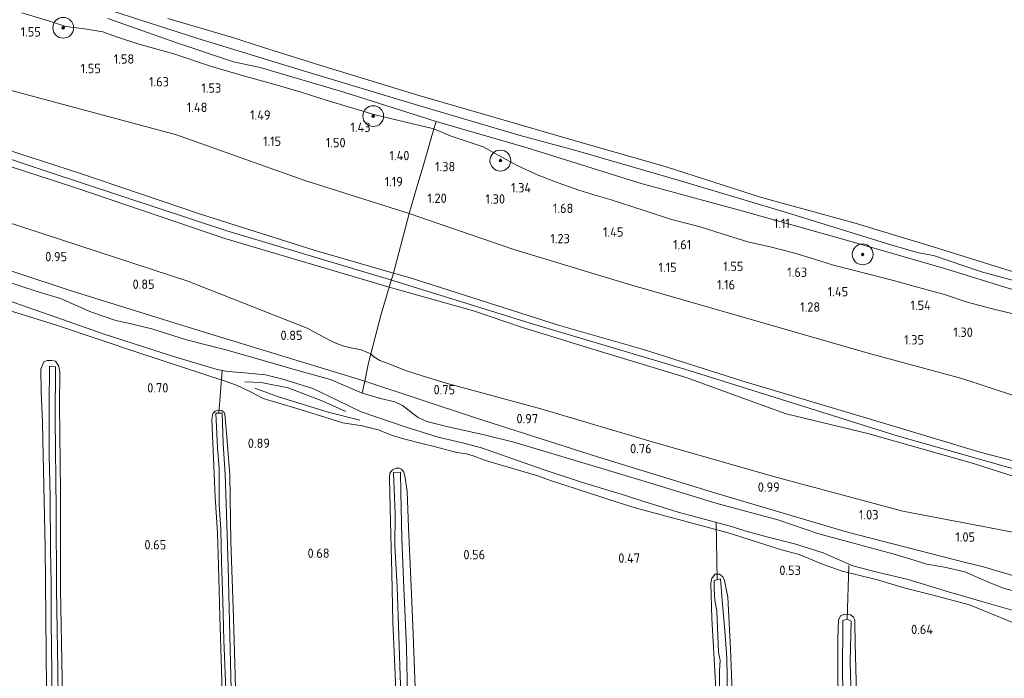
# Model space of a CAD drawing. Extents: x 126429 to 133038, y 413091 to 414846.
# Tile 111 of 256: x 128156 to 128344, y 413815 to 413941. Entities that reach past the tile are written whole.
import ezdxf
from ezdxf.enums import TextEntityAlignment as Align

# ---------------------------------------------------------------- set-up
doc = ezdxf.new("R2010")
doc.units = 0
for name, color, linetype, lineweight in [('B-ME-GR-BOOM-S', 90, 'Continuous', 25), ('B-ME-GR-GRAS-GV', 60, 'Continuous', 13), ('B-ME-GW-OPHOGING_KRUIN-G', 90, 'Continuous', 18), ('B-ME-GW-TALUD_KRUIN-G', 90, 'Continuous', 18), ('B-ME-GW-TALUD_TEEN-G', 90, 'Continuous', 18), ('B-ME-IE-TERREINAFSCHEIDING_DOORGANG-G', 210, 'Continuous', 18), ('B-ME-IE-TERREINAFSCHEIDING_KUNSTMATIG_HEKWERK-G', 20, 'IE-TERREINAFSCHEIDING-KUNSTMATIG', 18), ('B-ME-KW-KUNSTWERK_DUIKER-G', 170, 'Continuous', 18), ('B-ME-OB-BEKLEDING_STORTSTEEN-GV', 30, 'Continuous', 18), ('B-ME-OB-OEVERVOORZIENING-G', 7, 'Continuous', 18), ('B-ME-OG-BREUKLIJN-G', 7, 'Continuous', 18), ('B-ME-OG-HOOGTELIJN-G', 7, 'Continuous', 18), ('B-ME-OG-HOOGTEPUNT-S', 7, 'Continuous', 25), ('B-ME-OG-WATER_RIVIER-GV', 130, 'Continuous', 18), ('B-ME-OG-WATER_SLOOT-G', 120, 'Continuous', 18), ('B-ME-OG-WATER_SLOOT-GV', 120, 'Continuous', 18)]:
    doc.layers.add(name, color=color, linetype=linetype, lineweight=lineweight)
doc.styles.add('NLCS-ISO-ANNOTATIVE-T18', font='NLCS-ISO.ttf', dxfattribs={"height": 1.8})
doc.linetypes.add('IE-TERREINAFSCHEIDING-KUNSTMATIG', pattern='A,4,[82,NLCS.SHX,S=0.75,R=90,X=0,Y=0],4,-2', length=10)

# ---------------------------------------------------------------- blocks, each defined once
blk = doc.blocks.new('SAL-HOOGTELABEL-SO')
at = {"color": 0, "linetype": 'ByBlock', "lineweight": -2, "style": 'NLCS-ISO-ANNOTATIVE-T18'}
blk.add_attdef('HOOGTE', text='', height=1.8, dxfattribs=at).set_placement((2.79, 0), align=Align.RIGHT)
blk = doc.blocks.new('SGR-BOOM_01-SO')
at = {"linetype": 'ByBlock', "lineweight": 18}
h = blk.add_hatch(color=0, dxfattribs=at)
h.dxf.hatch_style = 1
edge = h.paths.add_edge_path()
edge.add_arc((0, 0), 0.25, 0, 360)
at = {"color": 0, "linetype": 'ByBlock', "lineweight": 18}
for radius in [2, 0.25]:
    blk.add_circle((0, 0), radius, dxfattribs=at)

msp = doc.modelspace()

# ---------------------------------------------------------------- linework, layer by layer
at = {"layer": 'B-ME-GR-GRAS-GV'}
for points in [[(128230.217, 413904.177, 1.15), (128227.207, 413892.765, 2.163), (128211.991, 413897.162, 2.234), (128190.393, 413904.013, 2.142), (128167.227, 413911.86, 2.122), (128138.763, 413921.108, 2.066), (128112.009, 413930.24, 2.058), (128088.571, 413937.315, 2.06), (128061.712, 413945.917, 2.032), (128040.959, 413953.087, 2.02), (128031.621, 413956.02, 2), (128032.884, 413966.788, 1.136), (128053.857, 413959.604, 1.18), (128075.097, 413952.273, 1.2), (128096.292, 413944.97, 1.222), (128124.951, 413936.645, 1.22), (128151.477, 413928.457, 1.216), (128185.613, 413919.301, 1.21), (128210.214, 413910.544, 1.228)], [(128227.207, 413892.765, 2.163), (128226.382, 413890.072, 2.05), (128194.859, 413899.391, 2.02), (128166.516, 413909.097, 1.928), (128136.108, 413918.91, 1.932), (128108.662, 413927.529, 1.93), (128079.033, 413936.478, 1.932), (128063.09, 413941.748, 1.934), (128050.891, 413945.856, 1.954), (128031.153, 413952.033, 2), (128031.621, 413956.02, 2), (128040.959, 413953.087, 2.02), (128061.712, 413945.917, 2.032), (128088.571, 413937.315, 2.06), (128112.009, 413930.24, 2.058), (128138.763, 413921.108, 2.066), (128167.227, 413911.86, 2.122), (128190.393, 413904.013, 2.142), (128211.991, 413897.162, 2.234)], [(128224.839, 413884.887, 1.55), (128222.868, 413877.3, 0.728), (128221.041, 413878.03, 0.856), (128219.4, 413878.35, 0.892), (128217.719, 413878.721, 0.956), (128215.839, 413879.444, 1), (128213.852, 413880.486, 1.028), (128210.662, 413882.177, 1.05), (128187.789, 413891.195, 1.048), (128152.841, 413902.656, 1.038), (128127.945, 413910.431, 1.036), (128093.527, 413921.765, 0.986), (128059.575, 413931.962, 0.98), (128029.901, 413941.365, 0.994), (128031.153, 413952.033, 2), (128050.891, 413945.856, 1.954), (128063.09, 413941.748, 1.934), (128079.033, 413936.478, 1.932), (128108.662, 413927.529, 1.93), (128136.108, 413918.91, 1.932), (128166.516, 413909.097, 1.928), (128194.859, 413899.391, 2.02), (128226.382, 413890.072, 2.05)], [(128222.411, 413875.54, 0.538), (128221.726, 413872.013, 0.802), (128190.715, 413881.49, 0.762), (128165.408, 413889.38, 0.748), (128144.521, 413896.272, 0.802), (128119.263, 413904.181, 0.822), (128089.983, 413913.305, 0.838), (128057.463, 413923.441, 0.848), (128028.863, 413932.515, 0.846), (128029.901, 413941.365, 0.994), (128059.575, 413931.962, 0.98), (128093.527, 413921.765, 0.986), (128127.945, 413910.431, 1.036), (128152.841, 413902.656, 1.038), (128187.789, 413891.195, 1.048), (128210.662, 413882.177, 1.05), (128213.852, 413880.486, 1.028), (128215.839, 413879.444, 1), (128217.719, 413878.721, 0.956), (128219.4, 413878.35, 0.892), (128221.041, 413878.03, 0.856), (128222.868, 413877.3, 0.728)], [(128371.495, 413861.917, 1.265), (128370.557, 413850.41, 1.922), (128339.941, 413858.311, 2.028), (128321.026, 413864.021, 2.136), (128294.06, 413872.068, 2.108), (128275.157, 413878.107, 2.056), (128259.071, 413882.708, 2.024), (128230.405, 413891.836, 2.274), (128227.207, 413892.765, 2.163), (128230.217, 413904.177, 1.15), (128250.144, 413897.385, 1.282), (128272.065, 413890.688, 1.29), (128298.518, 413883.121, 1.294), (128318.257, 413877.392, 1.3), (128336.271, 413872.511, 1.3), (128356.431, 413865.914, 1.332)], [(128370.557, 413850.41, 1.922), (128370.298, 413847.457, 1.974), (128355.419, 413850.795, 2.014), (128338.501, 413856.217, 2.046), (128318.244, 413861.955, 2.034), (128302.54, 413865.736, 2), (128293.555, 413869.024, 1.976), (128283.548, 413872.682, 1.942), (128266.276, 413877.884, 1.934), (128251.76, 413882.385, 2), (128242.572, 413885.553, 2.094), (128226.382, 413890.072, 2.05), (128227.207, 413892.765, 2.163), (128230.405, 413891.836, 2.274), (128259.071, 413882.708, 2.024), (128275.157, 413878.107, 2.056), (128294.06, 413872.068, 2.108), (128321.026, 413864.021, 2.136), (128339.941, 413858.311, 2.028)]]:
    msp.add_polyline3d(points, close=True, dxfattribs=at)
for points in [[(128155.963, 413942.743, 1.274), (128161.259, 413941.107, 1.28), (128164.359, 413940.11, 1.25), (128167.942, 413939.65, 1.22), (128171.514, 413939.074, 1.216), (128174.072, 413938.088, 1.246), (128178.22, 413936.741, 1.292), (128185.118, 413934.86, 1.264), (128192.335, 413932.449, 1.278), (128198.48, 413930.602, 1.306), (128204.483, 413928.959, 1.294), (128209.538, 413927.49, 1.31), (128214.326, 413925.956, 1.3), (128219.606, 413924.392, 1.28), (128223.718, 413923.144, 1.25), (128227.991, 413922.09, 1.204), (128234.965, 413920.44, 1.125), (128233.057, 413913.767, 1.288), (128231.57, 413908.834, 1.275), (128230.217, 413904.177, 1.15), (128210.214, 413910.544, 1.228), (128185.613, 413919.301, 1.21), (128151.477, 413928.457, 1.216)], [(128172.416, 413941.632, 0.85), (128185.304, 413937.067, 0.85), (128196.539, 413933.346, 0.85), (128201.657, 413932.21, 0.85), (128217.717, 413927.467, 0.85), (128235.41, 413921.874, 0.85), (128234.965, 413920.44, 1.125), (128227.991, 413922.09, 1.204), (128223.718, 413923.144, 1.25), (128219.606, 413924.392, 1.28), (128214.326, 413925.956, 1.3), (128209.538, 413927.49, 1.31), (128204.483, 413928.959, 1.294), (128198.48, 413930.602, 1.306), (128192.335, 413932.449, 1.278), (128185.118, 413934.86, 1.264), (128178.22, 413936.741, 1.292), (128174.072, 413938.088, 1.246), (128171.514, 413939.074, 1.216), (128167.942, 413939.65, 1.22), (128164.359, 413940.11, 1.25), (128161.259, 413941.107, 1.28), (128155.963, 413942.743, 1.274)], [(128346.38, 413884.914, 1.414), (128342.121, 413885.895, 1.42), (128337.259, 413887.177, 1.424), (128332.911, 413888.64, 1.426), (128328.165, 413889.911, 1.428), (128323.134, 413891.377, 1.432), (128317.92, 413892.675, 1.438), (128311.608, 413894.303, 1.472), (128307.979, 413895.429, 1.512), (128304.236, 413896.59, 1.49), (128299.711, 413897.718, 1.476), (128295.225, 413898.771, 1.462), (128290.476, 413900.231, 1.438), (128286.032, 413901.68, 1.384), (128280.545, 413903.078, 1.39), (128275.531, 413904.708, 1.402), (128268.807, 413906.877, 1.41), (128266.106, 413907.642, 1.414), (128262.775, 413908.688, 1.406), (128258.796, 413910.063, 1.418), (128254.974, 413911.587, 1.38), (128251.061, 413913.357, 1.308), (128247.342, 413915.388, 1.26), (128244.449, 413917, 1.194), (128241.149, 413918.113, 1.152), (128238.303, 413919.059, 1.17), (128234.965, 413920.44, 1.125), (128235.41, 413921.874, 0.85), (128252.903, 413916.843, 0.85), (128274.718, 413909.985, 0.85), (128294.036, 413904.733, 0.85), (128313.878, 413899.139, 0.85), (128332.735, 413893.696, 0.85), (128345.317, 413889.796, 0.85)], [(128356.431, 413865.914, 1.332), (128336.271, 413872.511, 1.3), (128318.257, 413877.392, 1.3), (128298.518, 413883.121, 1.294), (128272.065, 413890.688, 1.29), (128250.144, 413897.385, 1.282), (128230.217, 413904.177, 1.15), (128231.57, 413908.834, 1.275), (128233.057, 413913.767, 1.288), (128234.965, 413920.44, 1.125), (128238.303, 413919.059, 1.17), (128241.149, 413918.113, 1.152), (128244.449, 413917, 1.194), (128247.342, 413915.388, 1.26), (128251.061, 413913.357, 1.308), (128254.974, 413911.587, 1.38), (128258.796, 413910.063, 1.418), (128262.775, 413908.688, 1.406), (128266.106, 413907.642, 1.414), (128268.807, 413906.877, 1.41), (128275.531, 413904.708, 1.402), (128280.545, 413903.078, 1.39), (128286.032, 413901.68, 1.384), (128290.476, 413900.231, 1.438), (128295.225, 413898.771, 1.462), (128299.711, 413897.718, 1.476), (128304.236, 413896.59, 1.49), (128307.979, 413895.429, 1.512), (128311.608, 413894.303, 1.472), (128317.92, 413892.675, 1.438), (128323.134, 413891.377, 1.432), (128328.165, 413889.911, 1.428), (128332.911, 413888.64, 1.426), (128337.259, 413887.177, 1.424), (128342.121, 413885.895, 1.42), (128346.38, 413884.914, 1.414)], [(128144.521, 413896.272, 0.802), (128165.408, 413889.38, 0.748), (128190.715, 413881.49, 0.762), (128221.726, 413872.013, 0.802), (128221.212, 413869.694, -0.566), (128215.127, 413872.34, -0.566), (128209.752, 413873.828, -0.566), (128202.261, 413875.997, -0.566), (128195.324, 413878.001, -0.566), (128187.548, 413879.973, -0.566), (128180.892, 413882.047, -0.566), (128176.348, 413883.187, -0.566), (128173.947, 413883.697, -0.566), (128169.31, 413885.245, -0.566), (128163.377, 413887.862, -0.566), (128159.065, 413889.174, -0.566), (128151.427, 413891.651, -0.566)], [(128350.062, 413842.269, 1.064), (128324.932, 413847.089, 1.135), (128300.15, 413853.706, 0.902), (128276.192, 413860.593, 0.904), (128255.502, 413866.738, 0.912), (128237.318, 413871.614, 0.918), (128232.956, 413872.967, 0.92), (128229.514, 413874.105, 0.91), (128226.197, 413875.402, 0.878), (128224.615, 413875.967, 0.832), (128223.445, 413876.707, 0.824), (128222.868, 413877.3, 0.728), (128224.839, 413884.887, 1.55), (128226.382, 413890.072, 2.05), (128242.572, 413885.553, 2.094), (128251.76, 413882.385, 2), (128266.276, 413877.884, 1.934), (128283.548, 413872.682, 1.942), (128293.555, 413869.024, 1.976), (128302.54, 413865.736, 2), (128318.244, 413861.955, 2.034), (128338.501, 413856.217, 2.046), (128355.419, 413850.795, 2.014)], [(128151.882, 413888.037, -0.566), (128162.487, 413884.302, -0.566), (128171.758, 413881.079, -0.566), (128184.663, 413876.888, -0.566), (128193.414, 413874.26, -0.566), (128195.411, 413873.861, -0.566), (128198.022, 413873.703, -0.566), (128202.683, 413873.271, -0.566), (128206.04, 413872.386, -0.566), (128211.764, 413870.637, -0.566), (128216.537, 413868.324, -0.566), (128221.034, 413866.169, -0.566), (128229.499, 413863.243, -0.566), (128235.777, 413861.278, -0.566), (128240.5, 413860.211, -0.566), (128244.083, 413859.219, -0.566), (128255.949, 413855.101, -0.566), (128263.308, 413852.631, -0.566), (128271.73, 413850.086, -0.566), (128275.033, 413849.024, -0.566), (128281.865, 413846.87, -0.566), (128292.06, 413844.134, -0.566), (128294.606, 413843.292, -0.566), (128299.098, 413842.077, -0.566), (128304.172, 413840.798, -0.566), (128309.643, 413839.105, -0.566), (128315.35, 413836.569, -0.566), (128320.028, 413835.363, -0.566), (128325.958, 413833.946, -0.566), (128333.666, 413831.569, -0.566), (128341.001, 413829.507, -0.566), (128349.066, 413827.173, -0.566)], [(128150.187, 413886.62, 0.664), (128162.812, 413882.726, 0.614), (128178.563, 413877.429, 0.668), (128194.762, 413872.081, 0.825), (128197.101, 413871.288, 0.836), (128199.655, 413870.043, 0.84), (128202.246, 413868.7, 0.81), (128205.881, 413867.622, 0.784), (128209.357, 413866.603, 0.792), (128213.232, 413865.378, 0.768), (128217.501, 413864.048, 0.75), (128221.232, 413863.431, 0.75), (128224.312, 413862.672, 0.712), (128227.024, 413861.575, 0.646), (128229.126, 413860.946, 0.618), (128232.938, 413859.99, 0.602), (128235.032, 413859.502, 0.586), (128237.189, 413858.938, 0.61), (128239.415, 413858.366, 0.566), (128241.222, 413858.052, 0.594), (128242.528, 413857.698, 0.638), (128244.905, 413856.779, 0.676), (128248.112, 413855.832, 0.69), (128254.92, 413853.872, 0.675), (128257.374, 413852.972, 0.674), (128270.118, 413848.819, 0.7), (128271.331, 413848.442, 0.642), (128273.6, 413847.695, 0.556), (128291.421, 413842.892, 0.57), (128292.423, 413842.623, 0.576), (128301.67, 413839.679, 0.484), (128305.073, 413838.73, 0.447), (128309.546, 413836.918, 0.297), (128313.269, 413835.581, 0.447), (128320.081, 413833.912, 0.509), (128325.371, 413832.282, 0.409), (128330.468, 413831.038, 0.422), (128337.705, 413829.105, 0.459), (128349.313, 413824.347, 0.397)], [(128349.313, 413824.347, 0.397), (128337.705, 413829.105, 0.459), (128330.468, 413831.038, 0.422), (128325.371, 413832.282, 0.409), (128320.081, 413833.912, 0.509), (128313.269, 413835.581, 0.447), (128309.546, 413836.918, 0.297), (128305.073, 413838.73, 0.447), (128301.67, 413839.679, 0.484), (128292.423, 413842.623, 0.576), (128291.421, 413842.892, 0.57), (128273.6, 413847.695, 0.556), (128271.331, 413848.442, 0.642), (128270.118, 413848.819, 0.7), (128257.374, 413852.972, 0.674), (128254.92, 413853.872, 0.675), (128248.112, 413855.832, 0.69), (128244.905, 413856.779, 0.676), (128242.528, 413857.698, 0.638), (128241.222, 413858.052, 0.594), (128239.415, 413858.366, 0.566), (128237.189, 413858.938, 0.61), (128235.032, 413859.502, 0.586), (128232.938, 413859.99, 0.602), (128229.126, 413860.946, 0.618), (128227.024, 413861.575, 0.646), (128224.312, 413862.672, 0.712), (128221.232, 413863.431, 0.75), (128217.501, 413864.048, 0.75), (128213.232, 413865.378, 0.768), (128209.357, 413866.603, 0.792), (128205.881, 413867.622, 0.784), (128202.246, 413868.7, 0.81), (128199.655, 413870.043, 0.84), (128197.101, 413871.288, 0.836), (128194.762, 413872.081, 0.825), (128178.563, 413877.429, 0.668), (128162.812, 413882.726, 0.614), (128150.187, 413886.62, 0.664)], [(128163.669, 413814.92, 0.534), (128163.357, 413832.036, 0.422), (128163.337, 413850.897, 0.434), (128163.164, 413867.426, 0.509), (128163.251, 413873.719, 0.609), (128163.049, 413874.916, 0.547), (128162.409, 413875.844, 0.547), (128161.701, 413875.987, 0.497), (128160.787, 413875.981, 0.497), (128160.147, 413875.716, 0.472), (128159.608, 413874.306, 0.447), (128159.667, 413870.015, 0.384), (128159.895, 413864.172, 0.272), (128159.973, 413860.768, 0.359), (128160.438, 413840.222, 0.347), (128160.708, 413813.03, 0.409)], [(128160.708, 413813.03, 0.409), (128160.438, 413840.222, 0.347), (128159.973, 413860.768, 0.359), (128159.895, 413864.172, 0.272), (128159.667, 413870.015, 0.384), (128159.608, 413874.306, 0.447), (128160.147, 413875.716, 0.472), (128160.787, 413875.981, 0.497), (128161.701, 413875.987, 0.497), (128162.409, 413875.844, 0.547), (128163.049, 413874.916, 0.547), (128163.251, 413873.719, 0.609), (128163.164, 413867.426, 0.509), (128163.337, 413850.897, 0.434), (128163.357, 413832.036, 0.422), (128163.669, 413814.92, 0.534)], [(128345.397, 413834.917, 0.462), (128342.988, 413835.655, 0.824), (128340.41, 413836.371, 0.886), (128336.959, 413837.203, 0.872), (128314.347, 413843.06, 0.838), (128289.247, 413850.48, 0.836), (128266.368, 413857.493, 0.812), (128242.945, 413865.001, 0.792), (128221.726, 413872.013, 0.802), (128222.411, 413875.54, 0.538), (128222.868, 413877.3, 0.728), (128223.445, 413876.707, 0.824), (128224.615, 413875.967, 0.832), (128226.197, 413875.402, 0.878), (128229.514, 413874.105, 0.91), (128232.956, 413872.967, 0.92), (128237.318, 413871.614, 0.918), (128255.502, 413866.738, 0.912), (128276.192, 413860.593, 0.904), (128300.15, 413853.706, 0.902), (128324.932, 413847.089, 1.135), (128350.062, 413842.269, 1.064)], [(128163.006, 413805.159, -0.28), (128162.827, 413816.713, -0.28), (128162.627, 413831.998, -0.28), (128162.556, 413847.357, -0.28), (128162.326, 413864.725, -0.28), (128162.419, 413874.801, -0.28), (128161.253, 413874.877, -0.28), (128161.193, 413867.466, -0.28), (128161.21, 413857.769, -0.28), (128161.393, 413849.896, -0.28), (128161.473, 413839.588, -0.28), (128161.587, 413833.163, -0.28), (128161.604, 413825.802, -0.28), (128161.699, 413816.204, -0.28), (128161.654, 413804.833, -0.28)], [(128347.547, 413831.4, -0.566), (128344.269, 413832.269, -0.566), (128341.504, 413833.353, -0.566), (128336.835, 413835.45, -0.566), (128332.897, 413836.336, -0.566), (128329.534, 413836.877, -0.566), (128327.268, 413837.594, -0.566), (128323.69, 413838.673, -0.566), (128316.203, 413840.764, -0.566), (128308.808, 413842.703, -0.566), (128300.972, 413845.387, -0.566), (128289.036, 413848.617, -0.566), (128276.125, 413852.554, -0.566), (128267.173, 413855.288, -0.566), (128258.271, 413857.97, -0.566), (128250.326, 413860.326, -0.566), (128244.645, 413861.72, -0.566), (128237.446, 413863.349, -0.566), (128233.609, 413864.296, -0.566), (128231.95, 413865.068, -0.566), (128230.677, 413866.035, -0.566), (128228.979, 413867.341, -0.566), (128227.497, 413868.059, -0.566), (128224.719, 413868.704, -0.566), (128221.212, 413869.694, -0.566), (128221.726, 413872.013, 0.802), (128242.945, 413865.001, 0.792), (128266.368, 413857.493, 0.812), (128289.247, 413850.48, 0.836), (128314.347, 413843.06, 0.838), (128336.959, 413837.203, 0.872), (128340.41, 413836.371, 0.886), (128342.988, 413835.655, 0.824), (128345.397, 413834.917, 0.462)], [(128197.11, 413803.425, 0.446), (128196.869, 413815.64, 0.458), (128196.575, 413826.587, 0.483), (128196.032, 413841.271, 0.458), (128195.828, 413853.993, 0.533), (128195.251, 413861.316, 0.521), (128194.915, 413865.664, 0.621), (128194.77, 413865.997, 0.596), (128194.22, 413866.415, 0.596), (128193.561, 413866.43, 0.571), (128193.05, 413866.289, 0.508), (128192.608, 413865.791, 0.496), (128192.406, 413864.678, 0.496), (128192.61, 413860.104, 0.508), (128193.045, 413849.764, 0.471), (128193.504, 413842.9, 0.321), (128193.648, 413836.678, 0.471), (128193.918, 413826.949, 0.408), (128194.225, 413816.586, 0.383), (128194.617, 413804.317, 0.446)], [(128194.617, 413804.317, 0.446), (128194.225, 413816.586, 0.383), (128193.918, 413826.949, 0.408), (128193.648, 413836.678, 0.471), (128193.504, 413842.9, 0.321), (128193.045, 413849.764, 0.471), (128192.61, 413860.104, 0.508), (128192.406, 413864.678, 0.496), (128192.608, 413865.791, 0.496), (128193.05, 413866.289, 0.508), (128193.561, 413866.43, 0.571), (128194.22, 413866.415, 0.596), (128194.77, 413865.997, 0.596), (128194.915, 413865.664, 0.621), (128195.251, 413861.316, 0.521), (128195.828, 413853.993, 0.533), (128196.032, 413841.271, 0.458), (128196.575, 413826.587, 0.483), (128196.869, 413815.64, 0.458), (128197.11, 413803.425, 0.446)], [(128196.236, 413807.581, -0.055), (128195.867, 413823.201, -0.055), (128195.52, 413836.408, -0.055), (128195.125, 413848.525, -0.055), (128194.942, 413854.114, -0.055), (128194.565, 413860.087, -0.055), (128194.361, 413865.879, -0.055), (128193.167, 413865.855, -0.055), (128193.481, 413859.299, -0.055), (128193.775, 413855.332, -0.055), (128193.8, 413848.326, -0.055), (128194.127, 413843.546, -0.055), (128194.246, 413837.35, -0.055), (128194.49, 413829.907, -0.055), (128194.705, 413822.312, -0.055), (128195.124, 413811.286, -0.055)], [(128231.455, 413811.534, 0.608), (128230.978, 413823.45, 0.683), (128230.595, 413832.647, 0.633), (128230.131, 413843.954, 0.683), (128229.825, 413850.839, 0.608), (128229.501, 413853.461, 0.608), (128229.246, 413854.558, 0.546), (128228.801, 413855.126, 0.521), (128228.374, 413855.313, 0.571), (128227.764, 413855.301, 0.496), (128227.047, 413855.012, 0.471), (128226.551, 413854.388, 0.458), (128226.454, 413853.401, 0.408), (128226.583, 413847.686, 0.308), (128226.699, 413842.531, 0.346), (128226.895, 413835.241, 0.396), (128227.094, 413825.743, 0.446), (128227.466, 413817.206, 0.383), (128227.766, 413811.183, 0.433)], [(128227.766, 413811.183, 0.433), (128227.466, 413817.206, 0.383), (128227.094, 413825.743, 0.446), (128226.895, 413835.241, 0.396), (128226.699, 413842.531, 0.346), (128226.583, 413847.686, 0.308), (128226.454, 413853.401, 0.408), (128226.551, 413854.388, 0.458), (128227.047, 413855.012, 0.471), (128227.764, 413855.301, 0.496), (128228.374, 413855.313, 0.571), (128228.801, 413855.126, 0.521), (128229.246, 413854.558, 0.546), (128229.501, 413853.461, 0.608), (128229.825, 413850.839, 0.608), (128230.131, 413843.954, 0.683), (128230.595, 413832.647, 0.633), (128230.978, 413823.45, 0.683), (128231.455, 413811.534, 0.608)], [(128229.932, 413811.568, -0.405), (128229.704, 413820.889, -0.405), (128229.193, 413832.373, -0.405), (128228.842, 413841.849, -0.405), (128228.655, 413850.738, -0.405), (128228.586, 413854.547, -0.405), (128227.24, 413854.526, -0.405), (128227.547, 413846.523, -0.405), (128227.515, 413840.406, -0.405), (128227.953, 413832.527, -0.405), (128228.231, 413823.18, -0.405), (128228.519, 413815.457, -0.405), (128228.823, 413807.276, -0.405)], [(128292.449, 413805.806, 0.583), (128291.857, 413820.67, 0.546), (128291.343, 413830.558, 0.621), (128290.738, 413833.797, 0.633), (128290.425, 413834.465, 0.633), (128289.778, 413834.988, 0.646), (128288.965, 413834.958, 0.596), (128288.654, 413834.687, 0.596), (128288.287, 413834.239, 0.583), (128288.085, 413833.254, 0.583), (128288.271, 413826.497, 0.621), (128289.003, 413814.167, 0.558)], [(128289.003, 413814.167, 0.558), (128288.271, 413826.497, 0.621), (128288.085, 413833.254, 0.583), (128288.287, 413834.239, 0.583), (128288.654, 413834.687, 0.596), (128288.965, 413834.958, 0.596), (128289.778, 413834.988, 0.646), (128290.425, 413834.465, 0.633), (128290.738, 413833.797, 0.633), (128291.343, 413830.558, 0.621), (128291.857, 413820.67, 0.546), (128292.449, 413805.806, 0.583)], [(128291.275, 413811.648, 0.121), (128291.178, 413818.91, 0.121), (128290.8, 413824.098, 0.121), (128290.262, 413829.976, 0.121), (128289.934, 413834.096, 0.121), (128288.758, 413833.77, 0.121), (128288.718, 413832.172, 0.121), (128288.891, 413829.985, 0.121), (128289.245, 413827.894, 0.121), (128289.58, 413819.991, 0.121), (128289.897, 413818.435, 0.121), (128289.796, 413816.432, 0.121), (128289.84, 413810.085, 0.121)], [(128316.188, 413806.988, 0.483), (128315.798, 413821.822, 0.546), (128315.739, 413825.581, 0.546), (128315.73, 413826.216, 0.533), (128315.489, 413826.729, 0.533), (128314.866, 413827.176, 0.558), (128314.562, 413827.235, 0.546), (128313.777, 413827.28, 0.546), (128312.957, 413826.996, 0.496), (128312.58, 413826.142, 0.433), (128312.442, 413822.643, 0.471), (128312.449, 413815.814, 0.508), (128312.596, 413807.484, 0.483)], [(128312.596, 413807.484, 0.483), (128312.449, 413815.814, 0.508), (128312.442, 413822.643, 0.471), (128312.58, 413826.142, 0.433), (128312.957, 413826.996, 0.496), (128313.777, 413827.28, 0.546), (128314.562, 413827.235, 0.546), (128314.866, 413827.176, 0.558), (128315.489, 413826.729, 0.533), (128315.73, 413826.216, 0.533), (128315.739, 413825.581, 0.546), (128315.798, 413821.822, 0.546), (128316.188, 413806.988, 0.483)], [(128315.164, 413806.658, -0.505), (128314.819, 413818.217, -0.505), (128315.038, 413825.954, -0.505), (128314.235, 413826.329, -0.505), (128313.442, 413826.095, -0.505), (128313.33, 413815.513, -0.505), (128313.585, 413807.459, -0.505)]]:
    msp.add_polyline3d(points, dxfattribs=at)
at = {"layer": 'B-ME-GW-OPHOGING_KRUIN-G'}
msp.add_polyline3d([(128031.407, 413954.195, 2.144), (128050.628, 413947.852, 2.101), (128069.85, 413941.509, 2.058), (128107.253, 413929.639, 2.074), (128124.862, 413924.283, 2.104), (128160.992, 413912.198, 2.116), (128195.247, 413900.882, 2.216), (128227.083, 413891.375, 2.264), (128253.439, 413883.169, 2.084), (128283.951, 413874.101, 2.114), (128303.913, 413867.817, 2.094), (128323.875, 413861.533, 2.074), (128345.277, 413855.481, 2.03), (128370.437, 413849.046, 1.974)], dxfattribs=at)
at = {"layer": 'B-ME-GW-TALUD_KRUIN-G'}
for points in [[(128370.557, 413850.41, 1.922), (128339.941, 413858.311, 2.028), (128321.026, 413864.021, 2.136), (128294.06, 413872.068, 2.108), (128275.157, 413878.107, 2.056), (128259.071, 413882.708, 2.024), (128230.405, 413891.836, 2.274), (128227.207, 413892.765, 2.163), (128211.991, 413897.162, 2.234), (128190.393, 413904.013, 2.142), (128167.227, 413911.86, 2.122), (128138.763, 413921.108, 2.066), (128112.009, 413930.24, 2.058), (128088.571, 413937.315, 2.06), (128061.712, 413945.917, 2.032), (128040.959, 413953.087, 2.02), (128031.621, 413956.02, 2)], [(128031.153, 413952.033, 2), (128050.891, 413945.856, 1.954), (128063.09, 413941.748, 1.934), (128079.033, 413936.478, 1.932), (128108.662, 413927.529, 1.93), (128136.108, 413918.91, 1.932), (128166.516, 413909.097, 1.928), (128194.859, 413899.391, 2.02), (128226.382, 413890.072, 2.05), (128242.572, 413885.553, 2.094), (128251.76, 413882.385, 2), (128266.276, 413877.884, 1.934), (128283.548, 413872.682, 1.942), (128293.555, 413869.024, 1.976), (128302.54, 413865.736, 2), (128318.244, 413861.955, 2.034), (128338.501, 413856.217, 2.046), (128355.419, 413850.795, 2.014), (128370.298, 413847.457, 1.974)], [(128155.963, 413942.743, 1.274), (128161.259, 413941.107, 1.28), (128164.359, 413940.11, 1.25), (128167.942, 413939.65, 1.22), (128171.514, 413939.074, 1.216), (128174.072, 413938.088, 1.246), (128178.22, 413936.741, 1.292), (128185.118, 413934.86, 1.264), (128192.335, 413932.449, 1.278), (128198.48, 413930.602, 1.306), (128204.483, 413928.959, 1.294), (128209.538, 413927.49, 1.31), (128214.326, 413925.956, 1.3), (128219.606, 413924.392, 1.28), (128223.718, 413923.144, 1.25), (128227.991, 413922.09, 1.204), (128234.965, 413920.44, 1.125), (128238.303, 413919.059, 1.17), (128241.149, 413918.113, 1.152), (128244.449, 413917, 1.194), (128247.342, 413915.388, 1.26), (128251.061, 413913.357, 1.308), (128254.974, 413911.587, 1.38), (128258.796, 413910.063, 1.418), (128262.775, 413908.688, 1.406), (128266.106, 413907.642, 1.414), (128268.807, 413906.877, 1.41), (128275.531, 413904.708, 1.402), (128280.545, 413903.078, 1.39), (128286.032, 413901.68, 1.384), (128290.476, 413900.231, 1.438), (128295.225, 413898.771, 1.462), (128299.711, 413897.718, 1.476), (128304.236, 413896.59, 1.49), (128307.979, 413895.429, 1.512), (128311.608, 413894.303, 1.472), (128317.92, 413892.675, 1.438), (128323.134, 413891.377, 1.432), (128328.165, 413889.911, 1.428), (128332.911, 413888.64, 1.426), (128337.259, 413887.177, 1.424), (128342.121, 413885.895, 1.42), (128346.38, 413884.914, 1.414)]]:
    msp.add_polyline3d(points, dxfattribs=at)
at = {"layer": 'B-ME-GW-TALUD_TEEN-G'}
for points in [[(128371.495, 413861.917, 1.265), (128356.431, 413865.914, 1.332), (128336.271, 413872.511, 1.3), (128318.257, 413877.392, 1.3), (128298.518, 413883.121, 1.294), (128272.065, 413890.688, 1.29), (128250.144, 413897.385, 1.282), (128230.217, 413904.177, 1.15), (128210.214, 413910.544, 1.228), (128185.613, 413919.301, 1.21), (128151.477, 413928.457, 1.216), (128124.951, 413936.645, 1.22), (128096.292, 413944.97, 1.222), (128075.097, 413952.273, 1.2), (128053.857, 413959.604, 1.18), (128032.884, 413966.788, 1.136)], [(128029.901, 413941.365, 0.994), (128059.575, 413931.962, 0.98), (128093.527, 413921.765, 0.986), (128127.945, 413910.431, 1.036), (128152.841, 413902.656, 1.038), (128187.789, 413891.195, 1.048), (128210.662, 413882.177, 1.05), (128213.852, 413880.486, 1.028), (128215.839, 413879.444, 1), (128217.719, 413878.721, 0.956), (128219.4, 413878.35, 0.892), (128221.041, 413878.03, 0.856), (128222.868, 413877.3, 0.728), (128223.445, 413876.707, 0.824), (128224.615, 413875.967, 0.832), (128226.197, 413875.402, 0.878), (128229.514, 413874.105, 0.91), (128232.956, 413872.967, 0.92), (128237.318, 413871.614, 0.918), (128255.502, 413866.738, 0.912), (128276.192, 413860.593, 0.904), (128300.15, 413853.706, 0.902), (128324.932, 413847.089, 1.135), (128350.062, 413842.269, 1.064)]]:
    msp.add_polyline3d(points, dxfattribs=at)
at = {"layer": 'B-ME-IE-TERREINAFSCHEIDING_DOORGANG-G'}
msp.add_polyline3d([(128222.411, 413875.54, 0.538), (128221.726, 413872.013, 0.802)], dxfattribs=at)
at = {"layer": 'B-ME-IE-TERREINAFSCHEIDING_KUNSTMATIG_HEKWERK-G'}
for points in [[(128368.539, 413827.362, 0.898), (128360.568, 413830.044, 0.974), (128349.178, 413833.569, 0.862), (128345.397, 413834.917, 0.462), (128342.988, 413835.655, 0.824), (128340.41, 413836.371, 0.886), (128336.959, 413837.203, 0.872), (128314.347, 413843.06, 0.838), (128289.247, 413850.48, 0.836), (128266.368, 413857.493, 0.812), (128242.945, 413865.001, 0.792), (128221.726, 413872.013, 0.802), (128190.715, 413881.49, 0.762), (128165.408, 413889.38, 0.748), (128144.521, 413896.272, 0.802), (128119.263, 413904.181, 0.822), (128089.983, 413913.305, 0.838), (128057.463, 413923.441, 0.848), (128028.863, 413932.515, 0.846)], [(128235.41, 413921.874, 0.85), (128234.965, 413920.44, 1.125), (128233.057, 413913.767, 1.288), (128231.57, 413908.834, 1.275), (128230.217, 413904.177, 1.15), (128227.207, 413892.765, 2.163), (128226.382, 413890.072, 2.05), (128224.839, 413884.887, 1.55), (128222.868, 413877.3, 0.728), (128222.411, 413875.54, 0.538)], [(128221.726, 413872.013, 0.802), (128221.212, 413869.694, -0.566)]]:
    msp.add_polyline3d(points, dxfattribs=at)
at = {"layer": 'B-ME-KW-KUNSTWERK_DUIKER-G'}
for points in [[(128194.389, 413874.066, -0.566), (128193.749, 413865.867, -0.055)], [(128289.346, 413833.933, 0.121), (128289.118, 413844.924, -0.566)], [(128314.226, 413826.313, -0.199), (128314.586, 413836.636, -0.399)]]:
    msp.add_polyline3d(points, dxfattribs=at)
at = {"layer": 'B-ME-OB-BEKLEDING_STORTSTEEN-GV'}
for points in [[(128355.86, 413888.749, 0.85), (128339.999, 413893.005, 0.85), (128330.836, 413896.129, 0.85), (128327.904, 413896.634, 0.85), (128322.612, 413898.188, 0.85), (128303.644, 413904.095, 0.85), (128282.302, 413910.494, 0.85), (128262.189, 413916.303, 0.85), (128251.549, 413919.184, 0.85), (128232.455, 413924.831, 0.85), (128209.984, 413931.617, 0.85), (128189.683, 413937.822, 0.85), (128172.995, 413943.188, 0.85)], [(128183.93, 413941.65, 0.85), (128196.168, 413938.02, 0.85), (128202.081, 413936.155, 0.85), (128213.076, 413932.699, 0.85), (128231.9, 413926.926, 0.85), (128246.452, 413922.701, 0.85), (128261.884, 413918.226, 0.85), (128279.534, 413913.166, 0.85), (128297.823, 413907.279, 0.85), (128315.805, 413902.364, 0.85), (128330.754, 413897.799, 0.85), (128346.532, 413892.91, 0.85)]]:
    msp.add_polyline3d(points, dxfattribs=at)
at = {"layer": 'B-ME-OB-OEVERVOORZIENING-G'}
for points in [[(128035.185, 413986.736, 0.85), (128055.332, 413980.483, 0.85), (128073.66, 413974.625, 0.85), (128088.582, 413969.73, 0.85), (128104.048, 413964.189, 0.85), (128123.914, 413957.84, 0.85), (128141.259, 413952.334, 0.85), (128156.116, 413947.948, 0.85), (128172.995, 413943.188, 0.85), (128189.683, 413937.822, 0.85), (128209.984, 413931.617, 0.85), (128232.455, 413924.831, 0.85), (128251.549, 413919.184, 0.85), (128262.189, 413916.303, 0.85), (128282.302, 413910.494, 0.85), (128303.644, 413904.095, 0.85), (128322.612, 413898.188, 0.85), (128327.904, 413896.634, 0.85), (128330.836, 413896.129, 0.85), (128339.999, 413893.005, 0.85), (128355.86, 413888.749, 0.85), (128366.39, 413885.515, 0.85), (128373.414, 413883.071, 0.85)], [(128373.296, 413881.716, 0.85), (128362.264, 413885.032, 0.85), (128345.317, 413889.796, 0.85), (128332.735, 413893.696, 0.85), (128313.878, 413899.139, 0.85), (128294.036, 413904.733, 0.85), (128274.718, 413909.985, 0.85), (128252.903, 413916.843, 0.85), (128235.41, 413921.874, 0.85), (128217.717, 413927.467, 0.85), (128201.657, 413932.21, 0.85), (128196.539, 413933.346, 0.85), (128185.304, 413937.067, 0.85), (128172.416, 413941.632, 0.85)], [(128373.576, 413884.915, 0.85), (128365.594, 413887.563, 0.85), (128346.532, 413892.91, 0.85), (128330.754, 413897.799, 0.85), (128315.805, 413902.364, 0.85), (128297.823, 413907.279, 0.85), (128279.534, 413913.166, 0.85), (128261.884, 413918.226, 0.85), (128246.452, 413922.701, 0.85), (128231.9, 413926.926, 0.85), (128213.076, 413932.699, 0.85), (128202.081, 413936.155, 0.85), (128196.168, 413938.02, 0.85), (128183.93, 413941.65, 0.85)]]:
    msp.add_polyline3d(points, dxfattribs=at)
at = {"layer": 'B-ME-OG-BREUKLIJN-G'}
msp.add_polyline3d([(128220.754, 413864.554, 0.081), (128214.695, 413866.108, 0.243), (128205.188, 413869.032, 0.231), (128200.655, 413870.679, 0.231)], dxfattribs=at)
at = {"layer": 'B-ME-OG-HOOGTELIJN-G'}
msp.add_polyline3d([(128198.702, 413871.915, 0.231), (128201.872, 413871.795, 0.218), (128207.029, 413870.769, 0.193), (128213.649, 413868.212, 0.206), (128218.074, 413866.212, 0.281)], dxfattribs=at)
at = {"layer": 'B-ME-OG-WATER_RIVIER-GV'}
for points in [[(128392.17, 414097.387, 0.85), (128373.576, 413884.915, 0.85), (128365.594, 413887.563, 0.85), (128346.532, 413892.91, 0.85), (128330.754, 413897.799, 0.85), (128315.805, 413902.364, 0.85), (128297.823, 413907.279, 0.85), (128279.534, 413913.166, 0.85), (128261.884, 413918.226, 0.85), (128246.452, 413922.701, 0.85), (128231.9, 413926.926, 0.85), (128213.076, 413932.699, 0.85), (128202.081, 413936.155, 0.85), (128196.168, 413938.02, 0.85), (128183.93, 413941.65, 0.85)], [(128172.995, 413943.188, 0.85), (128189.683, 413937.822, 0.85), (128209.984, 413931.617, 0.85), (128232.455, 413924.831, 0.85), (128251.549, 413919.184, 0.85), (128262.189, 413916.303, 0.85), (128282.302, 413910.494, 0.85), (128303.644, 413904.095, 0.85), (128322.612, 413898.188, 0.85), (128327.904, 413896.634, 0.85), (128330.836, 413896.129, 0.85), (128339.999, 413893.005, 0.85), (128355.86, 413888.749, 0.85)], [(128345.317, 413889.796, 0.85), (128332.735, 413893.696, 0.85), (128313.878, 413899.139, 0.85), (128294.036, 413904.733, 0.85), (128274.718, 413909.985, 0.85), (128252.903, 413916.843, 0.85), (128235.41, 413921.874, 0.85), (128217.717, 413927.467, 0.85), (128201.657, 413932.21, 0.85), (128196.539, 413933.346, 0.85), (128185.304, 413937.067, 0.85), (128172.416, 413941.632, 0.85)]]:
    msp.add_polyline3d(points, dxfattribs=at)
at = {"layer": 'B-ME-OG-WATER_SLOOT-G'}
for points in [[(128292.423, 413842.623, 0.576), (128291.421, 413842.892, 0.57), (128273.6, 413847.695, 0.556), (128271.331, 413848.442, 0.642), (128270.118, 413848.819, 0.7), (128257.374, 413852.972, 0.674), (128254.92, 413853.872, 0.675), (128248.112, 413855.832, 0.69), (128244.905, 413856.779, 0.676), (128242.528, 413857.698, 0.638), (128241.222, 413858.052, 0.594), (128239.415, 413858.366, 0.566), (128237.189, 413858.938, 0.61), (128235.032, 413859.502, 0.586), (128232.938, 413859.99, 0.602), (128229.126, 413860.946, 0.618), (128227.024, 413861.575, 0.646), (128224.312, 413862.672, 0.712), (128221.232, 413863.431, 0.75), (128217.501, 413864.048, 0.75), (128213.232, 413865.378, 0.768), (128209.357, 413866.603, 0.792), (128205.881, 413867.622, 0.784), (128202.246, 413868.7, 0.81), (128199.655, 413870.043, 0.84), (128197.101, 413871.288, 0.836), (128194.762, 413872.081, 0.825), (128178.563, 413877.429, 0.668), (128162.812, 413882.726, 0.614), (128150.187, 413886.62, 0.664)], [(128160.89, 413795.79, 0.347), (128160.708, 413813.03, 0.409), (128160.438, 413840.222, 0.347), (128159.973, 413860.768, 0.359), (128159.895, 413864.172, 0.272), (128159.667, 413870.015, 0.384), (128159.608, 413874.306, 0.447), (128160.147, 413875.716, 0.472), (128160.787, 413875.981, 0.497), (128161.701, 413875.987, 0.497), (128162.409, 413875.844, 0.547), (128163.049, 413874.916, 0.547), (128163.251, 413873.719, 0.609), (128163.164, 413867.426, 0.509), (128163.337, 413850.897, 0.434), (128163.357, 413832.036, 0.422), (128163.669, 413814.92, 0.534), (128163.949, 413799.861, 0.397), (128164.01, 413795.646, 0.434)], [(128194.658, 413793.401, 0.458), (128194.617, 413804.317, 0.446), (128194.225, 413816.586, 0.383), (128193.918, 413826.949, 0.408), (128193.648, 413836.678, 0.471), (128193.504, 413842.9, 0.321), (128193.045, 413849.764, 0.471), (128192.61, 413860.104, 0.508), (128192.406, 413864.678, 0.496), (128192.608, 413865.791, 0.496), (128193.05, 413866.289, 0.508), (128193.561, 413866.43, 0.571), (128194.22, 413866.415, 0.596), (128194.77, 413865.997, 0.596), (128194.915, 413865.664, 0.621), (128195.251, 413861.316, 0.521), (128195.828, 413853.993, 0.533), (128196.032, 413841.271, 0.458), (128196.575, 413826.587, 0.483), (128196.869, 413815.64, 0.458), (128197.11, 413803.425, 0.446), (128197.369, 413793.189, 0.508)], [(128228.693, 413790.83, 0.471), (128228.328, 413802.033, 0.321), (128227.766, 413811.183, 0.433), (128227.466, 413817.206, 0.383), (128227.094, 413825.743, 0.446), (128226.895, 413835.241, 0.396), (128226.699, 413842.531, 0.346), (128226.583, 413847.686, 0.308), (128226.454, 413853.401, 0.408), (128226.551, 413854.388, 0.458), (128227.047, 413855.012, 0.471), (128227.764, 413855.301, 0.496), (128228.374, 413855.313, 0.571), (128228.801, 413855.126, 0.521), (128229.246, 413854.558, 0.546), (128229.501, 413853.461, 0.608), (128229.825, 413850.839, 0.608), (128230.131, 413843.954, 0.683), (128230.595, 413832.647, 0.633), (128230.978, 413823.45, 0.683), (128231.455, 413811.534, 0.608), (128231.726, 413803.025, 0.683), (128232.191, 413790.602, 0.671)], [(128367.939, 413819.933, 0.432), (128364.176, 413820.827, 0.459), (128358.173, 413822.348, 0.522), (128356.072, 413822.578, 0.409), (128353.491, 413822.897, 0.409), (128351.346, 413823.407, 0.497), (128349.313, 413824.347, 0.397), (128337.705, 413829.105, 0.459), (128330.468, 413831.038, 0.422), (128325.371, 413832.282, 0.409), (128320.081, 413833.912, 0.509), (128313.269, 413835.581, 0.447), (128309.546, 413836.918, 0.297), (128305.073, 413838.73, 0.447), (128301.67, 413839.679, 0.484), (128292.423, 413842.623, 0.576)], [(128293.097, 413786.066, 0.583), (128292.728, 413793.639, 0.571), (128292.449, 413805.806, 0.583), (128291.857, 413820.67, 0.546), (128291.343, 413830.558, 0.621), (128290.738, 413833.797, 0.633), (128290.425, 413834.465, 0.633), (128289.778, 413834.988, 0.646), (128288.965, 413834.958, 0.596), (128288.654, 413834.687, 0.596), (128288.287, 413834.239, 0.583), (128288.085, 413833.254, 0.583), (128288.271, 413826.497, 0.621), (128289.003, 413814.167, 0.558), (128289.344, 413801.441, 0.571), (128289.958, 413786.398, 0.558)], [(128313.545, 413784.589, 0.508), (128313.438, 413793.476, 0.471), (128312.596, 413807.484, 0.483), (128312.449, 413815.814, 0.508), (128312.442, 413822.643, 0.471), (128312.58, 413826.142, 0.433), (128312.957, 413826.996, 0.496), (128313.777, 413827.28, 0.546), (128314.562, 413827.235, 0.546), (128314.866, 413827.176, 0.558), (128315.489, 413826.729, 0.533), (128315.73, 413826.216, 0.533), (128315.739, 413825.581, 0.546), (128315.798, 413821.822, 0.546), (128316.188, 413806.988, 0.483), (128316.615, 413793.625, 0.483), (128316.863, 413784.277, 0.458)]]:
    msp.add_polyline3d(points, dxfattribs=at)
at = {"layer": 'B-ME-OG-WATER_SLOOT-GV'}
for points in [[(128151.427, 413891.651, -0.566), (128159.065, 413889.174, -0.566), (128163.377, 413887.862, -0.566), (128169.31, 413885.245, -0.566), (128173.947, 413883.697, -0.566), (128176.348, 413883.187, -0.566), (128180.892, 413882.047, -0.566), (128187.548, 413879.973, -0.566), (128195.324, 413878.001, -0.566), (128202.261, 413875.997, -0.566), (128209.752, 413873.828, -0.566), (128215.127, 413872.34, -0.566), (128221.212, 413869.694, -0.566), (128224.719, 413868.704, -0.566), (128227.497, 413868.059, -0.566), (128228.979, 413867.341, -0.566), (128230.677, 413866.035, -0.566), (128231.95, 413865.068, -0.566), (128233.609, 413864.296, -0.566), (128237.446, 413863.349, -0.566), (128244.645, 413861.72, -0.566), (128250.326, 413860.326, -0.566), (128258.271, 413857.97, -0.566), (128267.173, 413855.288, -0.566), (128276.125, 413852.554, -0.566), (128289.036, 413848.617, -0.566), (128300.972, 413845.387, -0.566), (128308.808, 413842.703, -0.566), (128316.203, 413840.764, -0.566), (128323.69, 413838.673, -0.566), (128327.268, 413837.594, -0.566), (128329.534, 413836.877, -0.566), (128332.897, 413836.336, -0.566), (128336.835, 413835.45, -0.566), (128341.504, 413833.353, -0.566), (128344.269, 413832.269, -0.566), (128347.547, 413831.4, -0.566)], [(128349.066, 413827.173, -0.566), (128341.001, 413829.507, -0.566), (128333.666, 413831.569, -0.566), (128325.958, 413833.946, -0.566), (128320.028, 413835.363, -0.566), (128315.35, 413836.569, -0.566), (128309.643, 413839.105, -0.566), (128304.172, 413840.798, -0.566), (128299.098, 413842.077, -0.566), (128294.606, 413843.292, -0.566), (128292.06, 413844.134, -0.566), (128281.865, 413846.87, -0.566), (128275.033, 413849.024, -0.566), (128271.73, 413850.086, -0.566), (128263.308, 413852.631, -0.566), (128255.949, 413855.101, -0.566), (128244.083, 413859.219, -0.566), (128240.5, 413860.211, -0.566), (128235.777, 413861.278, -0.566), (128229.499, 413863.243, -0.566), (128221.034, 413866.169, -0.566), (128216.537, 413868.324, -0.566), (128211.764, 413870.637, -0.566), (128206.04, 413872.386, -0.566), (128202.683, 413873.271, -0.566), (128198.022, 413873.703, -0.566), (128195.411, 413873.861, -0.566), (128193.414, 413874.26, -0.566), (128184.663, 413876.888, -0.566), (128171.758, 413881.079, -0.566), (128162.487, 413884.302, -0.566), (128151.882, 413888.037, -0.566)]]:
    msp.add_polyline3d(points, dxfattribs=at)
for points in [[(128163.006, 413805.159, -0.28), (128163.077, 413795.587, -0.28), (128161.787, 413795.793, -0.28), (128161.654, 413804.833, -0.28), (128161.699, 413816.204, -0.28), (128161.604, 413825.802, -0.28), (128161.587, 413833.163, -0.28), (128161.473, 413839.588, -0.28), (128161.393, 413849.896, -0.28), (128161.21, 413857.769, -0.28), (128161.193, 413867.466, -0.28), (128161.253, 413874.877, -0.28), (128162.419, 413874.801, -0.28), (128162.326, 413864.725, -0.28), (128162.556, 413847.357, -0.28), (128162.627, 413831.998, -0.28), (128162.827, 413816.713, -0.28)], [(128196.567, 413797.141, -0.055), (128196.583, 413793.232, -0.055), (128195.47, 413793.408, -0.055), (128195.311, 413802.398, -0.055), (128195.124, 413811.286, -0.055), (128194.705, 413822.312, -0.055), (128194.49, 413829.907, -0.055), (128194.246, 413837.35, -0.055), (128194.127, 413843.546, -0.055), (128193.8, 413848.326, -0.055), (128193.775, 413855.332, -0.055), (128193.481, 413859.299, -0.055), (128193.167, 413865.855, -0.055), (128194.361, 413865.879, -0.055), (128194.565, 413860.087, -0.055), (128194.942, 413854.114, -0.055), (128195.125, 413848.525, -0.055), (128195.52, 413836.408, -0.055), (128195.867, 413823.201, -0.055), (128196.236, 413807.581, -0.055)], [(128230.833, 413793.5, -0.405), (128230.873, 413790.681, -0.405), (128229.454, 413790.814, -0.405), (128229.244, 413795.134, -0.405), (128229.094, 413799.909, -0.405), (128228.823, 413807.276, -0.405), (128228.519, 413815.457, -0.405), (128228.231, 413823.18, -0.405), (128227.953, 413832.527, -0.405), (128227.515, 413840.406, -0.405), (128227.547, 413846.523, -0.405), (128227.24, 413854.526, -0.405), (128228.586, 413854.547, -0.405), (128228.655, 413850.738, -0.405), (128228.842, 413841.849, -0.405), (128229.193, 413832.373, -0.405), (128229.704, 413820.889, -0.405), (128229.932, 413811.568, -0.405), (128230.101, 413805.319, -0.405)], [(128291.955, 413790.13, 0.121), (128292.059, 413786.193, 0.121), (128290.669, 413786.431, 0.121), (128290.463, 413794.432, 0.121), (128290.102, 413803.301, 0.121), (128289.84, 413810.085, 0.121), (128289.796, 413816.432, 0.121), (128289.897, 413818.435, 0.121), (128289.58, 413819.991, 0.121), (128289.245, 413827.894, 0.121), (128288.891, 413829.985, 0.121), (128288.718, 413832.172, 0.121), (128288.758, 413833.77, 0.121), (128289.934, 413834.096, 0.121), (128290.262, 413829.976, 0.121), (128290.8, 413824.098, 0.121), (128291.178, 413818.91, 0.121), (128291.275, 413811.648, 0.121), (128291.638, 413801.815, 0.121)], [(128315.713, 413793.115, -0.505), (128315.854, 413784.531, -0.505), (128314.385, 413784.669, -0.505), (128314.023, 413798.615, -0.505), (128313.585, 413807.459, -0.505), (128313.33, 413815.513, -0.505), (128313.442, 413826.095, -0.505), (128314.235, 413826.329, -0.505), (128315.038, 413825.954, -0.505), (128314.819, 413818.217, -0.505), (128315.164, 413806.658, -0.505)]]:
    msp.add_polyline3d(points, close=True, dxfattribs=at)

# ---------------------------------------------------------------- block references
at = {"layer": 'B-ME-GR-BOOM-S'}
for p in [(128163.885, 413939.857, 1.24), (128223.345, 413922.904, 1.216), (128247.735, 413914.363, 1.312), (128317.225, 413896.362, 0.98)]:
    msp.add_blockref('SGR-BOOM_01-SO', p, dxfattribs=at)
at = {"layer": 'B-ME-OG-HOOGTEPUNT-S'}
for p, values in [((128156.796, 413938.176, 1.553), {'HOOGTE': '1.55'}), ((128174.706, 413932.961, 1.578), {'HOOGTE': '1.58'}), ((128168.307, 413931.137, 1.552), {'HOOGTE': '1.55'}), ((128181.377, 413928.587, 1.627), {'HOOGTE': '1.63'}), ((128191.416, 413927.393, 1.528), {'HOOGTE': '1.53'}), ((128188.756, 413923.685, 1.477), {'HOOGTE': '1.48'}), ((128200.866, 413922.209, 1.49), {'HOOGTE': '1.49'}), ((128220.039, 413919.863, 1.428), {'HOOGTE': '1.43'}), ((128202.898, 413917.183, 1.152), {'HOOGTE': '1.15'}), ((128215.262, 413916.913, 1.502), {'HOOGTE': '1.50'}), ((128227.505, 413914.434, 1.402), {'HOOGTE': '1.40'}), ((128236.286, 413912.31, 1.377), {'HOOGTE': '1.38'}), ((128226.237, 413909.414, 1.19), {'HOOGTE': '1.19'}), ((128250.852, 413908.254, 1.343), {'HOOGTE': '1.34'}), ((128234.661, 413906.233, 1.202), {'HOOGTE': '1.20'}), ((128245.842, 413906.092, 1.302), {'HOOGTE': '1.30'}), ((128258.933, 413904.305, 1.677), {'HOOGTE': '1.68'}), ((128300.485, 413901.405, 1.113), {'HOOGTE': '1.11'}), ((128268.55, 413899.758, 1.452), {'HOOGTE': '1.45'}), ((128258.279, 413898.483, 1.227), {'HOOGTE': '1.23'}), ((128281.555, 413897.341, 1.614), {'HOOGTE': '1.61'}), ((128161.833, 413895.03, 0.952), {'HOOGTE': '0.95'}), ((128291.556, 413893.163, 1.552), {'HOOGTE': '1.55'}), ((128278.755, 413892.969, 1.152), {'HOOGTE': '1.15'}), ((128303.788, 413892.037, 1.627), {'HOOGTE': '1.63'}), ((128178.623, 413889.739, 0.852), {'HOOGTE': '0.85'}), ((128289.968, 413889.642, 1.164), {'HOOGTE': '1.16'}), ((128311.656, 413888.308, 1.452), {'HOOGTE': '1.45'}), ((128327.517, 413885.68, 1.54), {'HOOGTE': '1.54'}), ((128306.286, 413885.374, 1.277), {'HOOGTE': '1.28'}), ((128206.992, 413879.93, 0.852), {'HOOGTE': '0.85'}), ((128335.573, 413880.518, 1.302), {'HOOGTE': '1.30'}), ((128326.209, 413879.062, 1.352), {'HOOGTE': '1.35'}), ((128181.269, 413869.849, 0.695), {'HOOGTE': '0.70'}), ((128236.26, 413869.493, 0.752), {'HOOGTE': '0.75'}), ((128252.177, 413863.938, 0.967), {'HOOGTE': '0.97'}), ((128200.743, 413859.21, 0.889), {'HOOGTE': '0.89'}), ((128273.949, 413858.183, 0.764), {'HOOGTE': '0.76'}), ((128298.531, 413850.791, 0.987), {'HOOGTE': '0.99'}), ((128317.473, 413845.492, 1.027), {'HOOGTE': '1.03'}), ((128336, 413841.22, 1.052), {'HOOGTE': '1.05'}), ((128180.845, 413839.729, 0.645), {'HOOGTE': '0.65'}), ((128212.18, 413838.106, 0.683), {'HOOGTE': '0.68'}), ((128242.025, 413837.841, 0.558), {'HOOGTE': '0.56'}), ((128271.734, 413837.173, 0.47), {'HOOGTE': '0.47'}), ((128302.593, 413834.827, 0.533), {'HOOGTE': '0.53'}), ((128327.939, 413823.474, 0.64), {'HOOGTE': '0.64'})]:
    msp.add_blockref('SAL-HOOGTELABEL-SO', p, dxfattribs=at).add_auto_attribs(values)

doc.saveas('drawing.dxf')
